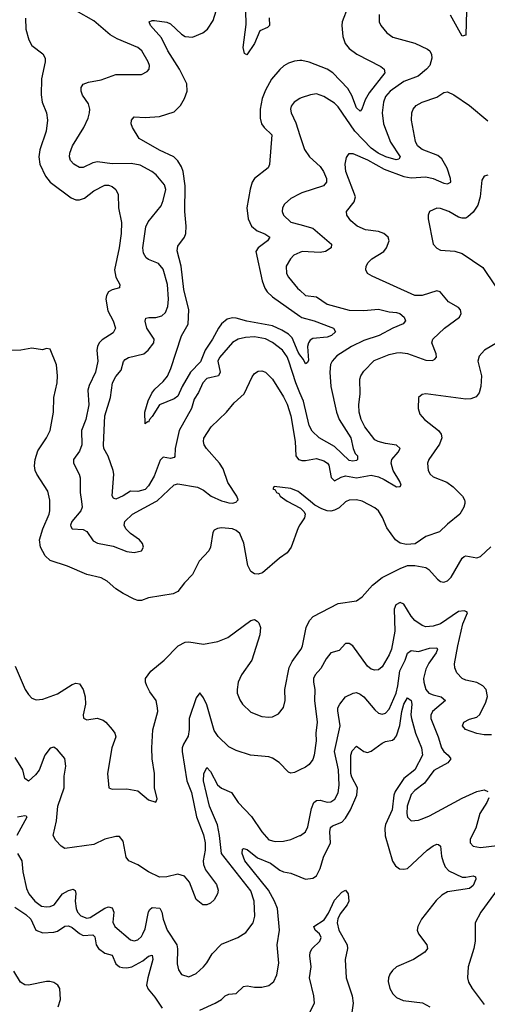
# Model space of a CAD drawing. Header units: inches. Extents: x 1694797 to 1849917, y 907313 to 1017959.
# Tile 103 of 256: x 1728462 to 1731028, y 947244 to 952641. Entities that reach past the tile are written whole.
import ezdxf

# ---------------------------------------------------------------- set-up
doc = ezdxf.new("R2010")
doc.units = ezdxf.units.IN
doc.header["$MEASUREMENT"] = 0
for name, color, linetype in [('B7924', 7, 'Continuous'), ('B7925', 7, 'Continuous'), ('B7934', 7, 'Continuous'), ('B7935', 7, 'Continuous')]:
    doc.layers.add(name, color=color, linetype=linetype)

msp = doc.modelspace()

# ---------------------------------------------------------------- linework, layer by layer
at = {"layer": 'B7924', "color": 5}
for points, elevation in [([(1730000, 949871.7), (1729990, 949856), (1729951.8, 949750), (1729930, 949718.4), (1729888.2, 949690), (1729794, 949610), (1729770, 949601.3), (1729750, 949604.2), (1729730, 949617), (1729713.7, 949650), (1729692.4, 949772.4), (1729670, 949824.5), (1729650, 949841.3), (1729630, 949849.7), (1729570, 949855.1), (1729547.5, 949852.5), (1729530, 949843.7), (1729521.3, 949830), (1729509, 949750), (1729499.6, 949730), (1729446.4, 949673.6), (1729410, 949599.5), (1729365.9, 949554.1), (1729330, 949507.8), (1729305.2, 949494.8), (1729170, 949472.6), (1729130, 949456.9), (1729110, 949456.9), (1729090, 949464.2), (1729030, 949496.9), (1728990, 949522), (1728943, 949563), (1728910, 949581.7), (1728830, 949599.8), (1728725.3, 949645.3), (1728630, 949677.4), (1728603, 949703), (1728577, 949750), (1728571.4, 949790), (1728589.8, 949850), (1728623.5, 949930), (1728627.9, 949950), (1728627.7, 950000)], 780), ([(1728801.3, 950000), (1728805.3, 949970), (1728797.2, 949950), (1728747.8, 949890), (1728740.4, 949870), (1728742.8, 949862.8), (1728751.3, 949851.3), (1728810, 949847.5), (1728830, 949836.2), (1728865.5, 949785.5), (1728890, 949771.3), (1728975.9, 949755.9), (1729050, 949726.4), (1729090, 949720.5), (1729130.7, 949730), (1729141.6, 949750), (1729135.6, 949770), (1729118.9, 949790), (1729070, 949824.7), (1729045.2, 949850), (1729035.2, 949870), (1729038.6, 949890), (1729080.7, 949930), (1729208.8, 950000)], 760), ([(1729583.7, 950000), (1729610, 949992.5), (1729630, 949991), (1729650, 949996.9), (1729652.6, 950000)], 760), ([(1729933, 950000), (1730000, 949965.2)], 780), ([(1728438, 949098), (1728491.7, 948970), (1728510, 948941.6), (1728530, 948922), (1728553.4, 948913.4), (1728590, 948917.4), (1728670, 948946.5), (1728750, 948996.5), (1728770, 949004.4), (1728790, 949000.3), (1728795.1, 948995.1), (1728811.1, 948970), (1728822.6, 948930), (1728822.8, 948890), (1728810.5, 948830.5), (1728813.4, 948813.4), (1728830, 948803), (1728888.1, 948811.9), (1728921, 948801), (1728935.8, 948790), (1728970, 948750.4), (1728984.6, 948730), (1728990, 948711), (1728967.2, 948650), (1728944.4, 948510), (1728950.9, 948430.9), (1728970, 948424), (1729050, 948424.6), (1729110, 948414.4), (1729170, 948364.9), (1729210, 948352), (1729217.2, 948370), (1729202.4, 948430), (1729202.3, 948510), (1729188.7, 948590), (1729187.4, 948650), (1729192, 948748), (1729219.5, 948850), (1729218.4, 948870), (1729211.6, 948910), (1729177.2, 948957.3), (1729159.7, 948990), (1729153, 949010), (1729153.3, 949030), (1729181.3, 949070), (1729254.7, 949130), (1729331.4, 949208.6), (1729370, 949229.1), (1729390, 949230.2), (1729470, 949218.2), (1729550, 949232.8), (1729604.5, 949255.5), (1729730, 949348.4), (1729750, 949352.7), (1729764.9, 949344.9), (1729774.4, 949334.4), (1729783.7, 949310), (1729779.6, 949270), (1729735.5, 949130), (1729679.6, 949050), (1729661.3, 949010), (1729654.7, 948970), (1729656.2, 948950), (1729670, 948912.7), (1729684.7, 948890), (1729730, 948846), (1729790, 948821.8), (1729830, 948817.7), (1729850, 948820.3), (1729883.1, 948836.9), (1729908.8, 948871.2), (1729918, 948910), (1729917.6, 948970), (1729941.5, 949090), (1729956.9, 949123.1), (1730000, 949181.1)], 780), ([(1730000, 948529.3), (1729970, 948514.4), (1729950, 948510.5), (1729936.4, 948516.4), (1729886.4, 948570), (1729850, 948593.8), (1729830, 948600.2), (1729729.2, 948609.2), (1729650, 948636), (1729610, 948654.9), (1729551.3, 948711.3), (1729530, 948744.9), (1729490, 948886.4), (1729470, 948924.9), (1729450, 948951.3), (1729430, 948924), (1729391.4, 948810), (1729392.4, 948750), (1729386.2, 948713.8), (1729361.1, 948670), (1729354.5, 948650), (1729354, 948630), (1729378.6, 948470), (1729404.3, 948404.3), (1729432.3, 948272.3), (1729470, 948173), (1729480.7, 948130), (1729479.9, 948090), (1729469, 948030), (1729470.7, 948010), (1729481.8, 947981.8), (1729541.8, 947901.8), (1729552.1, 947870), (1729548.3, 947850), (1729530, 947817.1), (1729510, 947798.7), (1729490, 947790.3), (1729467.7, 947790), (1729430, 947819.3), (1729394.5, 947914.5), (1729367, 947947), (1729330, 947956.9), (1729270, 947943.2), (1729230, 947940.9), (1729170, 947970.2), (1729110, 948008.9), (1729060.7, 948030), (1729046.7, 948050), (1729030, 948139.1), (1729010, 948164), (1728990, 948164.5), (1728930, 948150.2), (1728870, 948119.7), (1728710, 948098.8), (1728690.5, 948110.5), (1728661.3, 948141.3), (1728646, 948170), (1728664.9, 948250), (1728671.3, 948330), (1728707, 948430), (1728705.8, 948494.2), (1728715.6, 948550), (1728710.8, 948590.8), (1728670, 948639.5), (1728650, 948654), (1728630, 948647.7), (1728600.5, 948610), (1728570, 948527.7), (1728550, 948502.6), (1728510, 948467.2), (1728490, 948482.8), (1728479.6, 948530), (1728437.9, 948597.9)], 760), ([(1728450.7, 948070), (1728474.4, 948030), (1728479, 947970), (1728499, 947879), (1728513.1, 947850), (1728545.7, 947810), (1728582.6, 947782.6), (1728610, 947778.5), (1728630, 947781), (1728650.8, 947790), (1728697.2, 947850), (1728730, 947868.4), (1728755.3, 947875.3), (1728767.4, 947867.4), (1728770, 947852), (1728766.7, 947810), (1728771.5, 947770), (1728780.5, 947750), (1728798.2, 947730), (1728830, 947717.2), (1728850, 947719.8), (1728930, 947772), (1728950, 947777.8), (1728970, 947773.1), (1728979, 947750), (1728973.6, 947693.6), (1728983.9, 947670), (1729070, 947598), (1729090, 947591.7), (1729110, 947597.7), (1729130, 947615.6), (1729138.3, 947630), (1729150, 947657.1), (1729169.2, 947750.8), (1729176.5, 947763.5), (1729190, 947774.7), (1729230.9, 947770.9), (1729242, 947750), (1729250.1, 947710), (1729271.8, 947650), (1729323.9, 947570), (1729328.2, 947548.2), (1729325.5, 947465.5), (1729332.8, 947432.7), (1729350, 947408.5), (1729390, 947394.9), (1729430, 947413.1), (1729470, 947448.9), (1729489.3, 947470.8), (1729518.3, 947521.7), (1729570, 947573.1), (1729659.5, 947610), (1729702.5, 947637.5), (1729743.1, 947690), (1729752.5, 947727.5), (1729748.5, 947810), (1729730, 947866.4), (1729569, 948070), (1729559.3, 948170), (1729548.3, 948228.3), (1729503.2, 948330), (1729471.4, 948468.6), (1729472.9, 948507.1), (1729490, 948542.4), (1729510, 948519.5), (1729547.2, 948447.2), (1729569.6, 948429.6), (1729624.3, 948404.3), (1729660.2, 948350), (1729734.3, 948274.3), (1729790, 948188.9), (1729830, 948146.5), (1729863.8, 948136.2), (1729910, 948137.7), (1729950, 948147.7), (1730000, 948169.1)], 740), ([(1728450, 948271.5), (1728490, 948279), (1728497.8, 948277.8), (1728502, 948270), (1728447.2, 948170)], 740), ([(1729450, 947212.1), (1729535.6, 947250), (1729569.1, 947270.9), (1729590, 947290.3), (1729610, 947299.5), (1729650, 947303.1), (1729690, 947341.7), (1729710, 947344.7), (1729750, 947338), (1729790, 947337.4), (1729830, 947347.6), (1729856.5, 947370), (1729873.5, 947406.5), (1729883.7, 947470), (1729875.8, 947570), (1729888.3, 947650), (1729876.1, 947770), (1729861, 947810), (1729828, 947870), (1729698.3, 948030), (1729682.5, 948070), (1729685.6, 948094.4), (1729690, 948097.6), (1729710, 948092.2), (1729767.2, 948047.2), (1729837.8, 948017.8), (1729890, 947978.7), (1729910, 947970.9), (1729950, 947962.7), (1730000, 947942.4)], 720), ([(1728436.7, 947776.7), (1728496.8, 947736.8), (1728523.2, 947710), (1728551.2, 947651.2), (1728590, 947636.4), (1728650, 947639.1), (1728670, 947645.1), (1728710, 947673.3), (1728730, 947675), (1728750, 947665.4), (1728790, 947632.4), (1728810, 947621.8), (1728864.6, 947624.6), (1728873.9, 947613.9), (1728882.3, 947570), (1728894.8, 947550), (1728930, 947524.3), (1728970, 947513.2), (1728990, 947466.4), (1729010, 947450.1), (1729025.6, 947445.6), (1729050, 947443.8), (1729077.4, 947450), (1729137.6, 947482.4), (1729170, 947508.2), (1729190, 947512.7), (1729193, 947490), (1729165.2, 947390), (1729158.9, 947350), (1729166.4, 947326.4), (1729203, 947282.9), (1729243.4, 947223.3)], 720), ([(1728673.1, 947230), (1728685.6, 947270), (1728682.9, 947330), (1728671.6, 947350), (1728650, 947363.7), (1728628.8, 947368.8), (1728608.7, 947368.7), (1728510.8, 947349.2), (1728490, 947351.2), (1728466.4, 947366.4), (1728430, 947426.6)], 720)]:
    msp.add_lwpolyline(points, dxfattribs=dict(at, elevation=elevation))
at = {"layer": 'B7925', "color": 5}
for points, elevation in [([(1730000, 950595.3), (1729977.5, 950650), (1729939.3, 950770), (1729930, 950793), (1729904.5, 950830), (1729850, 950872.2), (1729810, 950891.4), (1729750, 950902.9), (1729700.7, 950899.3), (1729660.5, 950890), (1729630, 950872.1), (1729558.9, 950790), (1729550.2, 950769.8), (1729561.9, 950710), (1729552.6, 950690), (1729490, 950673.6), (1729466.6, 950650), (1729442.7, 950597.3), (1729419.7, 950560.3), (1729405.1, 950510), (1729337.6, 950390), (1729314.8, 950290), (1729313.7, 950246.3), (1729310, 950240.9), (1729290, 950236), (1729250, 950242.7), (1729232.4, 950227.6), (1729200.8, 950139.2), (1729170, 950085.3), (1729150, 950066.8), (1729110, 950055.5), (1729070, 950056.8), (1729030, 950031.4), (1728990, 950013.3), (1728977.7, 950017.7), (1728970.7, 950030.7), (1728978.3, 950150), (1728975.8, 950170), (1728948.2, 950248.2), (1728924.7, 950290), (1728922.7, 950310), (1728929.9, 950470), (1728960.2, 950570), (1728971.2, 950650), (1728990, 950684.7), (1729019.3, 950720.6), (1729032.4, 950767.6), (1729041.4, 950778.6), (1729059.7, 950790), (1729142.7, 950810), (1729166.6, 950830), (1729198.4, 950870), (1729200.3, 950890), (1729159.3, 950950), (1729150.8, 950989.2), (1729155.4, 951004.6), (1729170.7, 951009.3), (1729210, 951009.1), (1729241.4, 951018.6), (1729263.2, 951036.8), (1729275.1, 951070), (1729279.1, 951110), (1729273.7, 951190), (1729250, 951273), (1729224.3, 951304.3), (1729170, 951326.5), (1729156.5, 951336.5), (1729141.3, 951361.3), (1729138, 951390), (1729153.7, 951506.3), (1729167.2, 951532.8), (1729238.5, 951621.5), (1729250, 951650.6), (1729263.9, 951710), (1729256.9, 951736.9), (1729211.3, 951791.3), (1729187.3, 951810), (1729123.8, 951843.8), (1729073.9, 951853.9), (1728970, 951851.2), (1728890, 951861.8), (1728863.3, 951856.7), (1728810, 951831.6), (1728790, 951830.8), (1728759.1, 951850), (1728741.5, 951870), (1728736.1, 951890), (1728738.4, 951910), (1728751.6, 951950), (1728814.2, 952050), (1728838, 952102), (1728845.3, 952130), (1728846.4, 952150), (1728840, 952180), (1728807.8, 952227.8), (1728799.3, 952250), (1728800.4, 952270), (1728811.6, 952288.4), (1728840.5, 952299.5), (1728910, 952311.6), (1728990, 952340.7), (1729130, 952341.3), (1729162.4, 952357.6), (1729172, 952370), (1729175.1, 952390), (1729167.8, 952410), (1729132.3, 952470), (1729110, 952489.7), (1728997, 952537), (1728958.2, 952558.2), (1728870, 952635.3), (1728773.2, 952690)], 740), ([(1730000, 950805), (1729990, 950818.5), (1729956.9, 950896.9), (1729936.8, 950916.8), (1729899.9, 950939.9), (1729850, 950962.4), (1729707.9, 950987.9), (1729650, 951004.5), (1729630, 951007.3), (1729601.1, 950998.9), (1729570, 950974.7), (1729552.6, 950950), (1729520.4, 950890), (1729480.5, 950830), (1729454.5, 950765.5), (1729399.1, 950710), (1729353.6, 950630), (1729330, 950577.4), (1729310, 950563.9), (1729230, 950529.8), (1729190, 950466), (1729174.9, 950450), (1729170, 950436), (1729162.8, 950437.2), (1729150, 950426), (1729149.9, 950490), (1729167.2, 950552.8), (1729186.8, 950593.2), (1729203.7, 950616.3), (1729250, 950658.2), (1729272.8, 950687.2), (1729291.3, 950730), (1729350.8, 950909.2), (1729387.2, 950972.8), (1729391, 951051), (1729362.5, 951162.5), (1729348.5, 951290), (1729325.8, 951374.2), (1729330, 951399.5), (1729366.8, 951450), (1729373.2, 951470), (1729376, 951510), (1729367.9, 951590), (1729370.4, 951730), (1729358.5, 951810), (1729350, 951835.3), (1729330, 951867.4), (1729307.3, 951890), (1729230, 951925.5), (1729117.2, 951990), (1729080.5, 952050), (1729073.3, 952070), (1729075.6, 952090), (1729091.4, 952108.6), (1729150, 952105), (1729230, 952110.9), (1729310, 952135.3), (1729345, 952170), (1729367.1, 952210), (1729381.8, 952250), (1729379.3, 952290), (1729338.3, 952370), (1729275.8, 952470), (1729241.2, 952541.2), (1729180.5, 952610), (1729173.2, 952630), (1729190, 952637.6), (1729202.6, 952637.4), (1729270, 952628), (1729290, 952618.2), (1729350, 952561.2), (1729370.8, 952550), (1729410, 952546), (1729467.3, 952570), (1729492.6, 952590), (1729523.9, 952636.1), (1729539.8, 952690)], 720), ([(1729831.1, 952651.1), (1729832.7, 952610), (1729821.1, 952598.9), (1729779.6, 952580.4), (1729750, 952511.5), (1729709.1, 952449.1), (1729695.5, 952455.5), (1729688.2, 952488.2), (1729704.7, 952615.3), (1729702.4, 952690)], 680), ([(1728494.5, 952650), (1728496.1, 952590), (1728512, 952530), (1728530, 952499.7), (1728590, 952454.5), (1728603, 952430), (1728602.6, 952410), (1728582.8, 952317.2), (1728579.8, 952230), (1728586.6, 952190), (1728609.7, 952130), (1728614.5, 952090), (1728607.2, 952030), (1728572.6, 951927.4), (1728568.1, 951890), (1728573.1, 951850), (1728603.4, 951783.4), (1728629.9, 951749.9), (1728745, 951665), (1728770, 951654.2), (1728790, 951654.2), (1728817.4, 951662.6), (1728870, 951702.7), (1728930, 951733.5), (1728950, 951735.1), (1728970, 951727.8), (1728989.8, 951709.8), (1729002.5, 951682.5), (1729004.7, 951610), (1729020.3, 951530), (1729019.1, 951470), (1729008.4, 951390), (1728982.6, 951270), (1728989.7, 951230), (1729012.3, 951190), (1729010, 951174), (1729009.3, 951170.7), (1728970, 951160.3), (1728950, 951148.7), (1728938.2, 951130), (1728935.2, 951110), (1728945.3, 951045.3), (1728975.8, 950990), (1728987.4, 950950), (1728975.8, 950924.2), (1728914.1, 950885.9), (1728898.8, 950870), (1728889, 950850), (1728885.5, 950830), (1728891.6, 950770), (1728878.7, 950710), (1728844.1, 950635.9), (1728836.9, 950610), (1728841.6, 950530), (1728825.8, 950450), (1728801.9, 950390), (1728804.3, 950310), (1728790, 950276.9), (1728757.7, 950230), (1728757.2, 950210), (1728788.1, 950150), (1728793.7, 950130), (1728794.7, 950050), (1728801.3, 950000)], 760), ([(1730000, 952417.3), (1729970, 952414.6), (1729936.5, 952403.5), (1729911.6, 952388.4), (1729890, 952368), (1729844.4, 952315.6), (1729810, 952255.3), (1729792.9, 952210), (1729781.9, 952150), (1729781.6, 952101.6), (1729789.2, 952070), (1729803.6, 952050), (1729844.9, 952010), (1729833.3, 951846.7), (1729825.7, 951830), (1729751.3, 951770), (1729738.5, 951750), (1729727, 951713), (1729709.3, 951609.3), (1729715.6, 951550), (1729734.5, 951510), (1729764.4, 951484.4), (1729807.7, 951467.7), (1729834.3, 951450), (1729822.2, 951430), (1729770.2, 951390), (1729758.5, 951370), (1729792.2, 951210), (1729807.3, 951170), (1729820.8, 951150), (1729850, 951122.6), (1730000, 951015.7)], 720), ([(1730000, 952208.5), (1729967.3, 952190), (1729952.3, 952167.7), (1729948.5, 952151.5), (1729951.8, 952130), (1729976.6, 952076.6), (1730000, 952006.7)], 740), ([(1730000, 951687.6), (1729950, 951661.3), (1729914.9, 951630), (1729903.8, 951610), (1729902.4, 951590), (1729910.4, 951570), (1729950, 951531.7), (1730000, 951518.1)], 740), ([(1730000, 951364.9), (1729966.7, 951350), (1729948.5, 951330), (1729924.4, 951290), (1729926, 951250), (1729936.5, 951230), (1729986.7, 951170), (1730000, 951157.8)], 740), ([(1728627.7, 950000), (1728627.6, 950007.6), (1728617.4, 950057.4), (1728555.8, 950150), (1728547.1, 950170), (1728543.3, 950196.7), (1728547.1, 950230), (1728561.7, 950278.3), (1728610, 950348.4), (1728629.8, 950390), (1728647.4, 950490), (1728649.7, 950570.3), (1728667.6, 950650), (1728669.6, 950690), (1728663.7, 950750), (1728630, 950835.3), (1728610, 950839), (1728587.7, 950832.3), (1728530, 950840.4), (1728469.3, 950830.7), (1728310, 950823.5)], 780), ([(1729652.6, 950000), (1729661.1, 950010), (1729653.2, 950030), (1729605.1, 950105.1), (1729579.5, 950179.5), (1729559.3, 950210), (1729486.7, 950290), (1729474.9, 950310), (1729470.4, 950330), (1729472.2, 950347.8), (1729513.7, 950410), (1729597.6, 950490), (1729638.4, 950541.6), (1729693.1, 950590), (1729736.9, 950683.1), (1729750, 950702.7), (1729770, 950715.6), (1729790, 950716.3), (1729810, 950709.6), (1729850, 950671.2), (1729910, 950574.8), (1729930, 950533.5), (1729949.1, 950469.1), (1729973.2, 950330), (1729978, 950250), (1729991.1, 950231.1), (1730000, 950227.8)], 760), ([(1729208.8, 950000), (1729216.1, 950003.9), (1729310, 950092), (1729330, 950096.5), (1729438.5, 950078.5), (1729470, 950063.1), (1729513.5, 950030), (1729570, 950003.9), (1729583.7, 950000)], 760), ([(1730000, 950047.3), (1729990, 950055.6), (1729950, 950071.2), (1729858, 950082), (1729852, 950070), (1729864.5, 950064.5), (1729871.3, 950050), (1729883.4, 950043.4), (1729890.8, 950030), (1729930, 950001.6), (1729933, 950000)], 780)]:
    msp.add_lwpolyline(points, dxfattribs=dict(at, elevation=elevation))
at = {"layer": 'B7934', "color": 5}
for points, elevation in [([(1730253, 950000), (1730250, 949998.7), (1730214.1, 949965.9), (1730190, 949952), (1730170, 949947.5), (1730149.8, 949949.8), (1730119.4, 949959.4), (1730080.6, 949980.6), (1730057.2, 950000)], 780), ([(1730904.2, 950000), (1730905.2, 949990), (1730899.6, 949970), (1730876.5, 949930), (1730810, 949876.4), (1730766.2, 949833.8), (1730690, 949808.2), (1730631.6, 949768.4), (1730584, 949764), (1730550, 949772.3), (1730523.5, 949790), (1730476.4, 949856.4), (1730453.2, 949913.2), (1730430, 949949.7), (1730410, 949965.1), (1730345.7, 950000)], 780), ([(1730000, 949965.2), (1730003.4, 949963.4), (1730022.8, 949942.8), (1730028.2, 949930), (1730024.4, 949910), (1730000, 949871.7)], 780), ([(1730000, 949181.1), (1730006.6, 949190), (1730014.6, 949210), (1730033.3, 949310), (1730052.3, 949347.7), (1730071.5, 949370), (1730210, 949440.7), (1730310, 949455.3), (1730341.4, 949478.6), (1730397.6, 949542.4), (1730450, 949583.6), (1730550, 949633.7), (1730590, 949648.8), (1730630.3, 949650.3), (1730690, 949638), (1730707.1, 949627.1), (1730753.8, 949573.8), (1730770, 949562), (1730790, 949558), (1730810, 949566), (1730830, 949586), (1730889.7, 949690.3), (1730901.1, 949698.9), (1730910, 949702.4), (1730970, 949691.7), (1730990, 949698.9), (1731047.3, 949752.7)], 780), ([(1731050, 948721.3), (1731010, 948721.6), (1730970, 948728.2), (1730907.3, 948750), (1730890.7, 948770), (1730899.1, 948790), (1730930, 948807), (1730970, 948818.4), (1730986.6, 948833.4), (1731020.2, 948899.8), (1731028.2, 948931.8), (1731020.7, 948970), (1731003.6, 948990), (1730970, 949008), (1730910, 949021.3), (1730890.2, 949030.2), (1730860.9, 949060.9), (1730849.1, 949089.1), (1730848.1, 949110), (1730865.7, 949210), (1730894.1, 949330), (1730919.3, 949390), (1730915.6, 949395.6), (1730900.3, 949400.3), (1730870, 949397.8), (1730770, 949330.1), (1730730, 949316.3), (1730690, 949314), (1730670, 949319.7), (1730630, 949348.6), (1730610, 949372.6), (1730570, 949437.6), (1730550, 949447.2), (1730526.1, 949433.9), (1730517.2, 949410), (1730519.9, 949290), (1730502.5, 949190), (1730490, 949160.2), (1730450, 949093.4), (1730430, 949078), (1730410, 949074.9), (1730390, 949081.1), (1730370, 949097.4), (1730290, 949209.2), (1730270, 949221.8), (1730250, 949221.7), (1730215.7, 949184.3), (1730170, 949171.5), (1730142.8, 949137.2), (1730114.6, 949085.4), (1730083.4, 949050), (1730074.7, 949030), (1730075, 949010), (1730081.4, 948970), (1730079.9, 948910), (1730093.7, 948790), (1730087.1, 948730), (1730088.7, 948688.7), (1730077.2, 948610), (1730070, 948585.5), (1730050, 948559.5), (1730030, 948544.2), (1730000, 948529.3)], 760), ([(1730000, 948169.1), (1730002, 948170), (1730029.8, 948190.2), (1730043.2, 948216.8), (1730062.5, 948317.5), (1730076.4, 948350), (1730090, 948361.6), (1730110, 948363.5), (1730150, 948352.3), (1730170, 948354), (1730191.3, 948368.7), (1730210, 948404), (1730215.2, 948444.8), (1730212.2, 948530), (1730189.6, 948630), (1730220.2, 948770), (1730206.8, 948853.2), (1730208, 948870), (1730219.4, 948890), (1730250, 948928.7), (1730291.1, 948948.9), (1730310, 948952.6), (1730330, 948944.5), (1730350, 948929.3), (1730410, 948857.5), (1730430, 948839.7), (1730450, 948834.3), (1730470, 948840.5), (1730490, 948861.1), (1730528.3, 948950), (1730537.7, 948990), (1730547.5, 949072.5), (1730576.4, 949130), (1730590.4, 949169.6), (1730610, 949183.5), (1730650, 949178.7), (1730710, 949196.6), (1730750, 949198.6), (1730755, 949190), (1730747, 949170), (1730706.5, 949113.5), (1730690, 949081.5), (1730677.4, 949030), (1730678.8, 949010), (1730690.1, 948970), (1730706.7, 948950), (1730730, 948939.8), (1730774.9, 948930), (1730797.4, 948910), (1730726.4, 948850), (1730718, 948830), (1730718.6, 948810), (1730758.5, 948710), (1730776.6, 948650), (1730788.5, 948630), (1730813.8, 948610), (1730826.7, 948590), (1730811.7, 948568.3), (1730733.6, 948526.4), (1730683.9, 948456.1), (1730630, 948416.4), (1730610, 948394.3), (1730588.1, 948330), (1730585.8, 948290), (1730589.3, 948269.3), (1730610, 948250.4), (1730650, 948253.4), (1730670, 948260.3), (1730710, 948277.4), (1730890, 948375), (1730970, 948410.2), (1731010, 948419.5), (1731030.7, 948410)], 740), ([(1730000, 947942.4), (1730030, 947930.2), (1730070, 947935.2), (1730090, 947949.2), (1730110, 947988.4), (1730128.6, 948050), (1730168, 948130), (1730163.8, 948190), (1730166.9, 948213.1), (1730177.7, 948222.3), (1730230, 948242.2), (1730250, 948264), (1730276.8, 948310), (1730312.5, 948390), (1730316.1, 948430), (1730284.1, 948490), (1730278.1, 948510), (1730279.5, 948610), (1730286.2, 948633.8), (1730310, 948658.7), (1730350, 948629.2), (1730370, 948624.7), (1730390, 948632.1), (1730450, 948675), (1730470, 948684.7), (1730507.3, 948692.7), (1730519.3, 948700.7), (1730530, 948715.5), (1730547.7, 948772.3), (1730558, 948850), (1730569.9, 948890), (1730590, 948924.4), (1730610.1, 948910), (1730614.1, 948890), (1730608.5, 948831.5), (1730612.4, 948810), (1730634.1, 948730), (1730667.5, 948650), (1730671.9, 948610), (1730630.1, 948530), (1730570, 948482.1), (1730521.9, 948410), (1730515, 948390), (1730505.2, 948310), (1730469.6, 948229.6), (1730464.6, 948210), (1730466.8, 948166.8), (1730508.1, 948028.1), (1730523.4, 948003.4), (1730546.6, 947986.6), (1730570, 947984.4), (1730590, 947988.9), (1730698, 948090), (1730730, 948112.9), (1730750, 948121.8), (1730759.7, 948119.7), (1730770.8, 948110.8), (1730776.2, 948056.2), (1730784.9, 948024.9), (1730797.3, 947997.3), (1730816.7, 947976.7), (1730890, 947941.5), (1730910, 947940.6), (1730950, 947948.4), (1730963.5, 947943.5), (1730965.3, 947930), (1730950, 947895.6), (1730930, 947879.2), (1730810, 947861.3), (1730777.4, 947842.6), (1730747.6, 947812.4), (1730667.1, 947710), (1730645.7, 947670), (1730643.7, 947650), (1730650.3, 947630), (1730696.5, 947570), (1730698.9, 947550), (1730685.7, 947530), (1730622.4, 947490), (1730530, 947449.8), (1730507.1, 947430), (1730493.2, 947410), (1730486.4, 947390), (1730484.5, 947370), (1730493.6, 947330), (1730510, 947301.3), (1730530, 947280.9), (1730565.2, 947265.2), (1730672.5, 947252.5), (1730712.9, 947230)], 720), ([(1731035.8, 948375.8), (1731025.2, 948350), (1730986.7, 948290), (1730965.4, 948210), (1730934.4, 948150), (1730933.4, 948130), (1730950, 948110.7), (1730990, 948103.7), (1731187.9, 948127.9)], 740), ([(1731101.4, 947898.6), (1730991.3, 947750), (1730961.7, 947690), (1730960.3, 947590), (1730953.1, 947550), (1730922.6, 947450), (1730918.7, 947390), (1730925.2, 947365.2), (1730944.4, 947330), (1731010, 947244)], 740), ([(1730048.3, 947190), (1730079.4, 947250), (1730076.9, 947290), (1730051.5, 947390), (1730061.3, 947450), (1730053.6, 947510), (1730056.5, 947530), (1730066.8, 947550), (1730108.5, 947590), (1730116.8, 947610), (1730106.6, 947630), (1730083.5, 947650), (1730076.2, 947670), (1730132.7, 947707.3), (1730156.3, 947743.7), (1730190, 947815.2), (1730230, 947859.6), (1730250.4, 947870.4), (1730264.9, 947850), (1730268.9, 947810), (1730259, 947790), (1730220.6, 947739.4), (1730207.9, 947712.1), (1730204.1, 947690), (1730213.9, 947650), (1730258, 947570), (1730260.4, 947550), (1730247.9, 947490), (1730253.4, 947390), (1730286.6, 947290), (1730291.5, 947250), (1730278.5, 947161.5)], 680)]:
    msp.add_lwpolyline(points, dxfattribs=dict(at, elevation=elevation))
at = {"layer": 'B7935', "color": 5}
for points, elevation in [([(1730262.8, 952710), (1730231.8, 952630), (1730229.4, 952610), (1730234.2, 952550), (1730248.5, 952510), (1730270, 952483.5), (1730312.5, 952452.5), (1730444.3, 952384.3), (1730461.7, 952370), (1730464.9, 952350), (1730380, 952240), (1730357.9, 952202.1), (1730339.6, 952150), (1730330, 952139.7), (1730310, 952158), (1730285.2, 952225.2), (1730263.4, 952263.4), (1730180.7, 952350), (1730150, 952370.3), (1730050, 952409.3), (1730010, 952418.2), (1730000, 952417.3)], 720), ([(1730913.5, 952690), (1730910, 952557.2), (1730890, 952551.8), (1730825.5, 952665.5)], 740), ([(1730434.3, 952670), (1730434.6, 952630), (1730443.1, 952610), (1730475.8, 952570), (1730510, 952546.3), (1730630, 952512.7), (1730699.1, 952479.1), (1730711.6, 952470), (1730722.3, 952450), (1730724, 952430), (1730713.1, 952390), (1730693.4, 952370), (1730648, 952332), (1730570, 952301.7), (1730494.7, 952250), (1730470, 952221), (1730457.9, 952190), (1730450.8, 952130), (1730457.6, 952070), (1730497.2, 951970), (1730548.9, 951890), (1730543.1, 951876.9), (1730527.7, 951872.3), (1730470.1, 951889.9), (1730428.7, 951910), (1730390, 951937.3), (1730300.4, 952030), (1730210, 952164.5), (1730190, 952183.1), (1730130, 952220.5), (1730090, 952234.3), (1730058, 952230), (1730007.3, 952212.7), (1730000, 952208.5)], 740), ([(1730000, 950227.8), (1730010, 950224.2), (1730030, 950224.6), (1730090, 950235.9), (1730130, 950224.1), (1730150.7, 950210.8), (1730158.9, 950198.9), (1730171.1, 950131.1), (1730190, 950114.2), (1730225.5, 950134.5), (1730250, 950140.4), (1730310, 950130.3), (1730390, 950144.1), (1730430, 950135.2), (1730461.6, 950121.6), (1730530, 950080.7), (1730550, 950081.6), (1730555.3, 950090), (1730548, 950110), (1730510.9, 950170), (1730499.8, 950210), (1730504.7, 950230), (1730538.4, 950270), (1730549.1, 950290), (1730529.4, 950309.4), (1730470, 950318.8), (1730428.8, 950328.8), (1730410, 950338), (1730356.6, 950410), (1730334.8, 950450), (1730324.4, 950490), (1730322.3, 950530), (1730329.4, 950590), (1730329.2, 950670), (1730334.3, 950690), (1730350, 950714.3), (1730407.2, 950772.8), (1730490, 950805.8), (1730530, 950815.3), (1730550, 950817.1), (1730590, 950811.6), (1730690, 950774.4), (1730726.9, 950773.1), (1730740.2, 950779.8), (1730749, 950791), (1730746.5, 950810), (1730723.8, 950870), (1730728.2, 950890), (1730792.3, 950950), (1730874.4, 951010), (1730884.4, 951030), (1730880.4, 951050), (1730870, 951063), (1730814.8, 951094.8), (1730769.1, 951149.1), (1730750, 951155.6), (1730670, 951130.3), (1730630, 951130.3), (1730395.3, 951235.3), (1730370.4, 951250.4), (1730362, 951270), (1730362.4, 951290), (1730374, 951310), (1730394, 951330), (1730459.7, 951370), (1730475.4, 951390), (1730489.2, 951430), (1730484, 951450), (1730459.5, 951470), (1730430, 951479.8), (1730359.1, 951490), (1730313.4, 951510), (1730278.4, 951538.4), (1730256.5, 951570), (1730256, 951590), (1730297.2, 951642.8), (1730305, 951670), (1730250.8, 951810), (1730247.9, 951850), (1730254.3, 951885.7), (1730270, 951907.8), (1730290, 951908.6), (1730370, 951873.4), (1730461.9, 951821.9), (1730570, 951781.5), (1730610, 951774.5), (1730690, 951779), (1730730.3, 951770.3), (1730790, 951745.6), (1730810, 951742), (1730826.7, 951750), (1730825.2, 951770), (1730807.6, 951827.6), (1730777.8, 951877.8), (1730756.5, 951896.5), (1730670, 951929.1), (1730645, 951950), (1730632.8, 951972.8), (1730611.8, 952090), (1730614, 952130), (1730621.8, 952150), (1730636.9, 952170), (1730670.1, 952189.9), (1730750, 952217.4), (1730790, 952241.8), (1730810, 952245.5), (1730844, 952230), (1730930, 952170.8), (1731030, 952086.5)], 760), ([(1730000, 952006.7), (1730025.7, 951930), (1730052.8, 951890), (1730110, 951836.5), (1730129.3, 951810), (1730145.4, 951770), (1730146, 951750), (1730128.6, 951731.4), (1730010, 951692.8), (1730000, 951687.6)], 740), ([(1731030, 951789.3), (1731010, 951782.7), (1730997.6, 951762.4), (1730989.1, 951670), (1730975.4, 951624.6), (1730950, 951585.6), (1730919.9, 951560.1), (1730910, 951554), (1730890, 951553.6), (1730870, 951559.6), (1730816, 951590), (1730770, 951606.3), (1730750, 951607.6), (1730710.8, 951590), (1730703, 951570), (1730703.1, 951550), (1730730.4, 951410), (1730750, 951388.2), (1730770, 951377.1), (1730850, 951372.7), (1730890, 951359.3), (1731003.1, 951283.1), (1731070, 951182.4)], 780), ([(1730000, 951518.1), (1730070, 951499), (1730172.4, 951410), (1730171.8, 951390), (1730140.5, 951370), (1730110, 951365.4), (1730011.3, 951370), (1730000, 951364.9)], 740), ([(1730000, 951157.8), (1730030, 951130.2), (1730090, 951121.4), (1730150, 951082.7), (1730270, 951049), (1730350, 951046.7), (1730430, 951055.4), (1730490, 951039.4), (1730530, 951036), (1730547.4, 951030), (1730572, 951010), (1730578.5, 950990), (1730566.5, 950973.5), (1730510, 950950.6), (1730434.3, 950910), (1730350, 950882.6), (1730282, 950850), (1730202.1, 950797.9), (1730176.6, 950770), (1730168.1, 950751.9), (1730163.3, 950710), (1730169.6, 950630), (1730200.5, 950490), (1730215, 950450), (1730278.8, 950350), (1730291.1, 950290), (1730303.3, 950263.3), (1730315.2, 950250), (1730315.8, 950230), (1730310, 950225.7), (1730290, 950221), (1730270, 950225.4), (1730190, 950302.2), (1730104.4, 950350), (1730066.5, 950386.5), (1730050, 950417.6), (1730018.6, 950550), (1730000, 950595.3)], 740), ([(1730000, 951015.7), (1730010, 951008.6), (1730078.7, 950990), (1730170, 950955.9), (1730183.8, 950950), (1730194.9, 950930), (1730173.7, 950910), (1730150, 950900.3), (1730070, 950894.6), (1730056, 950884), (1730046.2, 950870), (1730040.9, 950850), (1730046.6, 950773.4), (1730039.9, 950760.1), (1730030, 950754.5), (1730019.1, 950779.1), (1730000, 950805)], 720), ([(1731123.8, 950896.2), (1731013, 950830), (1730983.2, 950796.8), (1730974.9, 950770), (1730996, 950690), (1730992.8, 950630), (1730983.7, 950596.3), (1730966.1, 950573.9), (1730936.7, 950563.3), (1730910, 950561.5), (1730690, 950591), (1730670, 950587.6), (1730650.3, 950569.7), (1730648.7, 950510), (1730658.3, 950478.3), (1730683.8, 950450), (1730760.3, 950390), (1730774, 950370), (1730777.3, 950350), (1730764.8, 950315.2), (1730707.1, 950230), (1730700.2, 950210), (1730703.5, 950170), (1730713.4, 950150), (1730730, 950134.6), (1730805.6, 950105.6), (1730840.7, 950080.7), (1730891.8, 950030), (1730903.1, 950010), (1730904.2, 950000)], 780), ([(1730057.2, 950000), (1730000, 950047.3)], 780), ([(1730345.7, 950000), (1730342, 950002), (1730310, 950009.8), (1730270, 950007.6), (1730253, 950000)], 780)]:
    msp.add_lwpolyline(points, dxfattribs=dict(at, elevation=elevation))

doc.saveas('drawing.dxf')
